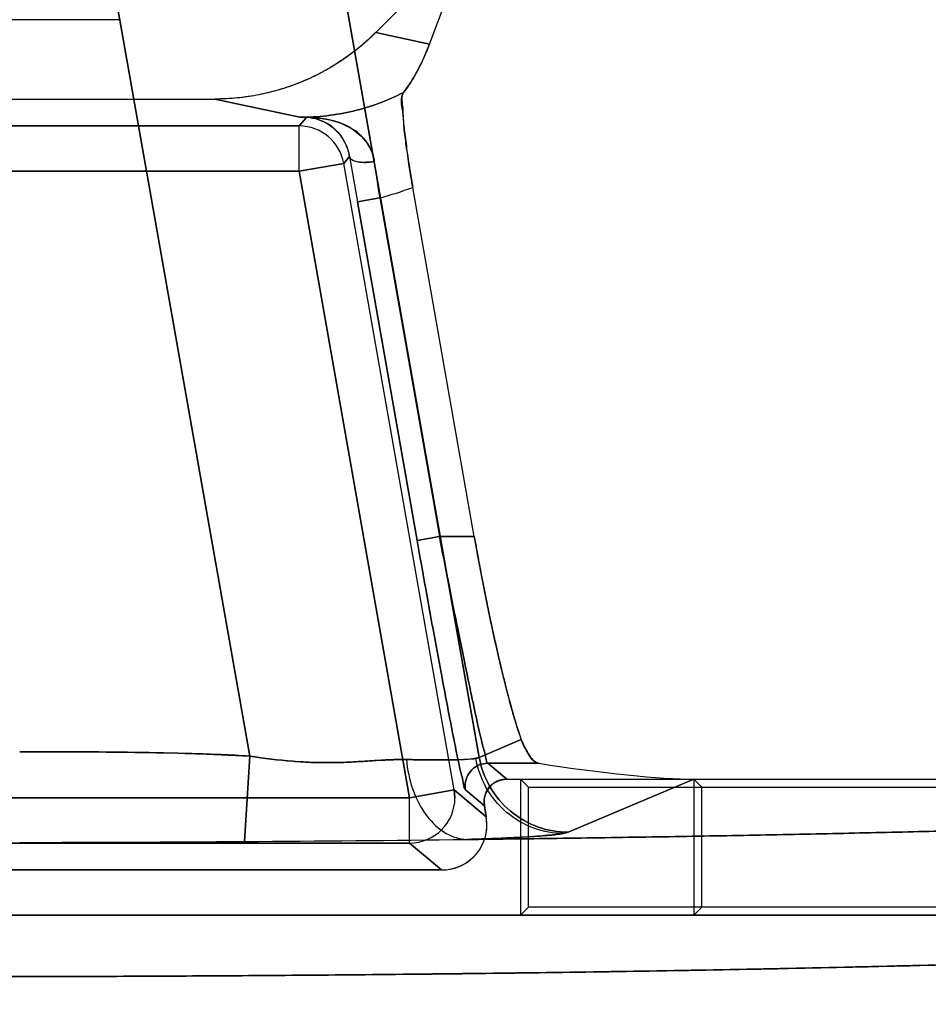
# Model space of a CAD drawing. Header units: millimetres. Extents: x 0 to 297, y 0 to 210.
# Tile 183 of 256: x 56.696 to 56.796, y 158.951 to 159.059. Entities that reach past the tile are written whole.
import ezdxf

# ---------------------------------------------------------------- set-up
doc = ezdxf.new("R2010")
doc.units = ezdxf.units.MM
doc.header["$LTSCALE"] = 16.335
doc.layers.get('0').update_dxf_attribs({"linetype": 'CONTINUOUS'})
for name, color, linetype in [('AXES_REF', 7, 'CONTINUOUS'), ('INTFCLR_1', 7, 'CONTINUOUS'), ('INTFCLR_72935', 7, 'CONTINUOUS')]:
    doc.layers.add(name, color=color, linetype=linetype)

msp = doc.modelspace()

# ---------------------------------------------------------------- linework, layer by layer
at = {"color": 7, "linetype": 'Continuous'}
for radius in [4.8479140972, 4.8475, 4.8164570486]:
    msp.add_circle((57.445730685, 154.9564782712), radius, dxfattribs=at)
msp.add_arc((57.445730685, 154.9564782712), 4.8, 278.2771290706, 261.7228709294, dxfattribs=at)
at = {"layer": 'AXES_REF', "color": 9, "linetype": 'Continuous'}
msp.add_circle((57.445730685, 154.9564782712), 4.4222561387, dxfattribs=at)
at = {"layer": 'INTFCLR_1', "color": 6, "linetype": 'Continuous'}
for p, q in [((56.7456963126, 159.0680764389), (56.7353457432, 159.0577258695)), ((56.7412761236, 159.0564547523), (56.7456963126, 159.0680764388)), ((56.7071045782, 159.059137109), (56.66407721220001, 159.059137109)), ((56.65357714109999, 159.050387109), (56.7176046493, 159.050387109)), ((56.7462185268, 159.0021364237), (56.7394273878, 159.0406508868)), ((56.7497874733, 158.975387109), (56.8773136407, 158.975387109)), ((56.7704397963, 158.975387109), (56.7704397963, 158.9603779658)), ((56.7704397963, 158.975387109), (56.7713214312, 158.9745054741)), ((56.7713214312, 158.9612596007), (56.7713214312, 158.9745054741)), ((56.7713214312, 158.9745054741), (56.8769982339, 158.9745054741)), ((56.7472878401, 158.9728876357), (56.7473258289, 158.9724534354)), ((56.7475388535, 158.9712453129), (56.747325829, 158.9724534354)), ((56.7476148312, 158.9703769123), (56.7475388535, 158.9712453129)), ((56.6285662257, 158.9653779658), (56.7426155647, 158.9653779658)), ((56.7704397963, 158.9603779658), (56.7713214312, 158.9612596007)), ((56.8722094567, 158.9612596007), (56.7713214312, 158.9612596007)), ((56.87188536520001, 158.9603779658), (56.4992964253, 158.9603779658))]:
    msp.add_line(p, q, dxfattribs=at)
at = {"layer": 'INTFCLR_1', "color": 9, "linetype": 'Continuous'}
for p, q in [((56.7467634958, 158.9777948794), (56.7309861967, 159.067272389)), ((56.70645969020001, 159.0629477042), (56.72145054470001, 158.9779303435)), ((56.7412761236, 159.0564547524), (56.7353457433, 159.0577258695)), ((56.7176046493, 159.050387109), (56.7269840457, 159.0483767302)), ((56.72769454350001, 159.0483675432), (56.7268979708, 159.0474182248)), ((56.7269840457, 159.0483767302), (56.72769454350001, 159.0483675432)), ((56.7268979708, 159.0474182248), (56.6442838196, 159.0474182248)), ((56.7268979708, 159.0424189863), (56.7268979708, 159.0474182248)), ((56.7324612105, 159.0440497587), (56.7318212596, 159.0432870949)), ((56.7268979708, 159.0424189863), (56.6442838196, 159.0424189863)), ((56.7268979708, 159.0424189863), (56.7318212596, 159.0432870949)), ((56.7268979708, 159.0424189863), (56.7390773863, 158.9733460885)), ((56.7440006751, 158.9742141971), (56.7318212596, 159.0432870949)), ((56.7333219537, 159.039061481), (56.73578359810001, 159.0394955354)), ((56.739909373, 159.0017023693), (56.7333219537, 159.039061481)), ((56.73578359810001, 159.0394955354), (56.7423710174, 159.0021364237)), ((56.7423710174, 159.0021364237), (56.739909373, 159.0017023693)), ((56.7423710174, 159.0021364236), (56.7462185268, 159.0021364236)), ((56.7467634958, 158.9777948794), (56.7513974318, 158.9797520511)), ((56.72145054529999, 158.9779303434), (56.72088841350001, 158.9685193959)), ((56.74769818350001, 158.9771402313), (56.7497874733, 158.975387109)), ((56.74769818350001, 158.9771402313), (56.75331704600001, 158.9771402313)), ((56.7704397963, 158.975387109), (56.7565740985, 158.9695308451)), ((56.7440006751, 158.9742141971), (56.7390773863, 158.9733460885)), ((56.7440763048, 158.9733460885), (56.7440006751, 158.9742141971)), ((56.7440006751, 158.9742141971), (56.7475388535, 158.9712453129)), ((56.7473258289, 158.9724534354), (56.7452365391, 158.9742065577)), ((56.7390773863, 158.9733460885), (56.6321044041, 158.9733460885)), ((56.7390773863, 158.96834685), (56.7390773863, 158.9733460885)), ((56.6321044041, 158.96834685), (56.7390773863, 158.96834685)), ((56.7426155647, 158.9653779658), (56.7390773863, 158.96834685))]:
    msp.add_line(p, q, dxfattribs=at)
at = {"layer": 'INTFCLR_1', "color": 7, "linetype": 'Continuous'}
for p, q in [((56.7274796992, 159.0483784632), (56.7274124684, 159.0483796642)), ((56.72777249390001, 159.048372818), (56.72769454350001, 159.0483675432))]:
    msp.add_line(p, q, dxfattribs=at)
at = {"layer": 'INTFCLR_1', "color": 9, "linetype": 'Continuous'}
for centre, radius, start, end in [((56.7278265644, 159.138723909), 0.0903511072, 269.4657124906, 269.9657113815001), ((56.7268964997, 159.0424172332), 0.0050009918, 10.0168536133, 89.9831464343), ((57.37581087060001, 159.1524933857), 0.6524253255, 189.5678905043, 190.0124343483), ((56.9717342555, 159.0765264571), 0.2388388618, 187.945637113, 188.9194426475), ((56.7269835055, 159.0735647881), 0.0351874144, 284.4829175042, 290.7102271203), ((56.74770893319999, 158.9746398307), 0.0025100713, 179.9658923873, 189.9398273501), ((56.7390750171, 158.9733481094), 0.0050012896, 270.027142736, 359.9768478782)]:
    msp.add_arc(centre, radius, start, end, dxfattribs=at)
at = {"layer": 'INTFCLR_1', "color": 6, "linetype": 'Continuous'}
for centre, radius, start, end in [((56.74261608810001, 158.9703767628), 0.0049987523, 269.9940018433, 0.0017140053), ((56.6858958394, 164.3451557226), 5.3767502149, 270.1085586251, 270.372890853), ((56.68849786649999, 163.9616755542), 4.9932611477, 270.3716718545, 270.6528985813)]:
    msp.add_arc(centre, radius, start, end, dxfattribs=at)
msp.add_ellipse((56.7546729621, 158.9787217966), major_axis=(0.018687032, -0.0028384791), ratio=0.0936581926, start_param=-1.6291866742, end_param=-0.5525328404, dxfattribs=at)
for points, knots in [([(56.7353457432, 159.0577258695), (56.7347671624, 159.0571472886), (56.7335516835, 159.0560454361), (56.73157390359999, 159.0545791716), (56.7294590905, 159.0533126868), (56.7272284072, 159.0522579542), (56.7249038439, 159.0514278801), (56.7225091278, 159.0508287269), (56.7200683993, 159.0504673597), (56.7184253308, 159.050387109), (56.7176046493, 159.050387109)], [0, 0, 0, 0, 0.1246455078, 0.2494405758, 0.3744726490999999, 0.4995470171, 0.6247167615, 0.7498785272, 0.8749821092, 1, 1, 1, 1]), ([(56.7412761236, 159.0564547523), (56.7411171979, 159.0560369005), (56.7406323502, 159.0548464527), (56.7397307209, 159.053029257), (56.7388695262, 159.0517017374), (56.7384248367, 159.0511105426)], [0, 0, 0, 0, 0.2207967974, 0.6346329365, 1, 1, 1, 1]), ([(56.7394273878, 159.0406508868), (56.7392907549, 159.0414257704), (56.7390349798, 159.0429489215), (56.7387275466, 159.0451429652), (56.7384486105, 159.0471512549), (56.7383981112, 159.0490474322), (56.7379901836, 159.0505327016), (56.7384248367, 159.0511105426)], [0, 0, 0, 0, 0.2240115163, 0.4391108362, 0.6330008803, 0.7941443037, 1, 1, 1, 1]), ([(56.7513974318, 158.9797520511), (56.7511146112, 158.9805488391), (56.7507106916, 158.9818432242), (56.7501887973, 158.9836881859), (56.74975842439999, 158.9853147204), (56.7493157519, 158.9870867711), (56.7488649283, 158.9889892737), (56.748409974, 158.99100548), (56.7479549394, 158.993117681), (56.74750393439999, 158.9953069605), (56.7470610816, 158.997553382), (56.746630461, 158.9998357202), (56.7463540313, 159.0013679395), (56.7462185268, 159.0021364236)], [0, 0, 0, 0, 0.1103096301, 0.1767899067, 0.250162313, 0.3298085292, 0.415085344, 0.5052452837, 0.5994678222, 0.6969777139, 0.7968699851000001, 0.8981908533, 1, 1, 1, 1]), ([(56.75331704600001, 158.9771402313), (56.7527561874, 158.9772285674), (56.7520611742, 158.9783369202), (56.7515744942, 158.9792532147), (56.7513974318, 158.9797520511)], [0, 0, 0, 0, 0.517520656, 1, 1, 1, 1]), ([(56.8773136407, 158.975387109), (56.87781644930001, 158.9749749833), (56.8754356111, 158.9739958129), (56.8738431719, 158.973829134), (56.8717399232, 158.9734595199), (56.8698860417, 158.9732344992), (56.8682290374, 158.9730433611), (56.86642241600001, 158.972858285), (56.86445615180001, 158.9726736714), (56.8623354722, 158.9724914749), (56.86006113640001, 158.9723113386), (56.8576353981, 158.9721335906), (56.8550602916, 158.9719583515), (56.8523380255, 158.9717857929), (56.8494710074, 158.9716160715), (56.8464616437, 158.9714493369), (56.8433126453, 158.9712857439), (56.8400266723, 158.9711254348), (56.83660667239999, 158.9709685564), (56.83305552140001, 158.9708152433), (56.8293763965, 158.9706656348), (56.8255723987, 158.9705198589), (56.8216469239, 158.9703780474), (56.8176032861, 158.9702403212), (56.8134450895, 158.9701068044), (56.8091758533, 158.9699776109), (56.8047993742, 158.9698528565), (56.8003193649, 158.9697326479), (56.79573979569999, 158.9696170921), (56.7910645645, 158.9695062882), (56.7862977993, 158.9694003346), (56.781443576, 158.9692993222), (56.7765061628, 158.9692033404), (56.7714897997, 158.969112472), (56.76639887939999, 158.9690267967), (56.7612377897, 158.9689463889), (56.7560110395, 158.9688713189), (56.7507231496, 158.968801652), (56.7471779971, 158.9687590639), (56.7453959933, 158.9687386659)], [0, 0, 0, 0, 0.0147184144, 0.0289274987, 0.0479851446, 0.0593242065, 0.07186058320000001, 0.08558520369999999, 0.1004875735, 0.1165558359, 0.1337768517, 0.1521365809, 0.1716202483, 0.1922099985, 0.2138903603, 0.2366410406, 0.2604442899, 0.2852775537, 0.3111215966, 0.3379520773, 0.3657479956, 0.3944832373, 0.4241351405, 0.4546759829, 0.486081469, 0.5183223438, 0.5513727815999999, 0.5852021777, 0.6197831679, 0.6550840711, 0.6910759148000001, 0.7277261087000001, 0.7650041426, 0.8028766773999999, 0.8413117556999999, 0.8802754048, 0.9197343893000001, 0.9596540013, 1, 1, 1, 1]), ([(56.7472878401, 158.9728876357), (56.7472878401, 158.9734567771), (56.7477427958, 158.9747729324), (56.74908239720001, 158.975387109), (56.7497874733, 158.975387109)], [0, 0, 0, 0, 0.4466595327, 1, 1, 1, 1]), ([(56.8718853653, 158.9603779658), (56.8723942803, 158.959944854), (56.8699151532, 158.9590206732), (56.8682867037, 158.958830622), (56.8655366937, 158.958376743), (56.8624559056, 158.9580461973), (56.8586565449, 158.9576781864), (56.8542685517, 158.9573303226), (56.8491966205, 158.9569820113), (56.8435344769, 158.9566460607), (56.83730043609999, 158.9563218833), (56.8305175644, 158.9560112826), (56.82321247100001, 158.9557153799), (56.8154092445, 158.9554352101), (56.8071388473, 158.9551718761), (56.7984310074, 158.9549263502), (56.7893237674, 158.9546996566), (56.7798458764, 158.9544924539), (56.7700285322, 158.9543054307), (56.75990966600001, 158.9541393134), (56.7495317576, 158.9539947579), (56.738928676, 158.9538721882), (56.7281332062, 158.9537719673), (56.7171824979, 158.9536944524), (56.706118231, 158.9536399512), (56.6949850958, 158.9536086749), (56.6838296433, 158.9536007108), (56.67269123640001, 158.9536160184), (56.6616066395, 158.9536544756), (56.6506089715, 158.9537159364), (56.63973634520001, 158.95380018), (56.6290269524, 158.9539069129), (56.6185220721, 158.9540357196), (56.6082627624, 158.9541860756), (56.5982873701, 158.9543573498), (56.5886270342, 158.9545489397), (56.57931882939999, 158.9547600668), (56.5703948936, 158.9549899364), (56.5618865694, 158.9552376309), (56.5538156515, 158.9555024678), (56.5462163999, 158.955783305), (56.5391112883, 158.9560792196), (56.5325289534, 158.9563888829), (56.5264892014, 158.9567113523), (56.5210174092, 158.9570448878), (56.516131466, 158.9573885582), (56.5119244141, 158.9577330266), (56.5084231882, 158.9580750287), (56.5057567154, 158.9583813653), (56.50359897, 158.9586911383), (56.50184023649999, 158.9589832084), (56.4985072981, 158.9597063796), (56.4992964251, 158.9603779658)], [0, 0, 0, 0, 0.0053653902, 0.0105118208, 0.0174760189, 0.0261386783, 0.0359683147, 0.0479263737, 0.0615456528, 0.0767631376, 0.0934730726, 0.1116627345, 0.1312789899, 0.1521719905, 0.1743536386, 0.19771396, 0.2221132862, 0.2474965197, 0.2738282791, 0.300949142, 0.3287498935, 0.357158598, 0.3860849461, 0.4154283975, 0.4450819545, 0.4749189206, 0.5048145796, 0.5346469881, 0.5643471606, 0.5938112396, 0.6229465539, 0.651644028, 0.6797991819, 0.7072945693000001, 0.7340229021, 0.7599014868, 0.7848707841, 0.8087758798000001, 0.8315737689, 0.8532113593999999, 0.873610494, 0.8926282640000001, 0.9103060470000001, 0.9265175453, 0.941187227, 0.954324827, 0.9658240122, 0.9751315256, 0.9824167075, 0.9877637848, 0.9916803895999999, 1, 1, 1, 1])]:
    msp.add_open_spline(points, degree=3, knots=knots, dxfattribs=at)
at = {"layer": 'INTFCLR_1', "color": 9, "linetype": 'Continuous'}
for points, knots in [([(56.73842483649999, 159.051110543), (56.73666592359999, 159.0502166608), (56.7329216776, 159.0488390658), (56.72895929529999, 159.0483756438), (56.7269840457, 159.0483767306)], [0, 0, 0, 0, 0.4997173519, 1, 1, 1, 1]), ([(56.7324612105, 159.0440497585), (56.7325363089, 159.0437046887), (56.7337049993, 159.0433050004), (56.7345867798, 159.0433996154), (56.7351883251, 159.0435109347)], [0, 0, 0, 0, 0.3659913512, 1, 1, 1, 1]), ([(56.7423710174, 159.0021364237), (56.7426829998, 159.0005279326), (56.7433010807, 158.9973712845), (56.7442167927, 158.9927870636), (56.7450796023, 158.9885531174), (56.7458611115, 158.9848322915), (56.7464425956, 158.9821101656), (56.7468604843, 158.9803040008), (56.7471318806, 158.9790100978), (56.74748603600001, 158.9780622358), (56.7475419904, 158.9772593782), (56.74769818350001, 158.9771402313)], [0, 0, 0, 0, 0.1922634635, 0.3774401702, 0.5485735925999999, 0.6992358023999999, 0.8237700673, 0.8747330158, 0.9175069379, 0.9769479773, 1, 1, 1, 1]), ([(56.7452365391, 158.9742065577), (56.745072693, 158.9743440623), (56.7450334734, 158.9752166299), (56.744667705, 158.9762653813), (56.74439945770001, 158.977686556), (56.74398036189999, 158.979674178), (56.7433995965, 158.9826681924), (56.7426178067, 158.9867611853), (56.74175510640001, 158.9914184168), (56.7408393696, 158.996461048), (56.7402213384, 158.999933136), (56.739909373, 159.0017023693)], [0, 0, 0, 0, 0.022905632, 0.0822591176, 0.1250037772, 0.1759467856, 0.3004695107, 0.4511562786, 0.6223491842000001, 0.8076172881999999, 1, 1, 1, 1]), ([(56.7214505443, 158.9779303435), (56.7193419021, 158.9780562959), (56.7151150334, 158.9782341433), (56.7087716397, 158.978360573), (56.7024277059, 158.9784054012), (56.6981980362, 158.9784090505), (56.6960831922, 158.9784090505)], [0, 0, 0, 0, 0.2499999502, 0.4999999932, 0.7500000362, 1, 1, 1, 1]), ([(56.7387215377, 158.9775556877), (56.7381132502, 158.9775629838), (56.7368584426, 158.9775436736), (56.734923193, 158.9774142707), (56.7328721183, 158.9772822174), (56.7307164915, 158.9771998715), (56.7284765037, 158.9772139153), (56.7253717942, 158.9773925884), (56.72302607, 158.977688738), (56.72145054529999, 158.9779303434)], [0, 0, 0, 0, 0.1053868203, 0.217270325, 0.3359703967, 0.4614532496, 0.5908981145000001, 0.7238667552, 1, 1, 1, 1]), ([(56.7387215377, 158.9775556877), (56.7397692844, 158.9775299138), (56.7416265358, 158.977505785), (56.7440519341, 158.9775000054), (56.745664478, 158.9776124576), (56.74652041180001, 158.9776669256), (56.7467634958, 158.9777948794)], [0, 0, 0, 0, 0.3900097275, 0.6925847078, 0.8977761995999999, 1, 1, 1, 1]), ([(56.7387215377, 158.9775556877), (56.7388302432, 158.9764388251), (56.7392973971, 158.9742404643), (56.7407520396, 158.9713612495), (56.7428563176, 158.9693253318), (56.74460352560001, 158.9687689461), (56.7453959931, 158.9687386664)], [0, 0, 0, 0, 0.2822889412, 0.5592756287, 0.8004990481, 1, 1, 1, 1]), ([(56.7467634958, 158.9777948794), (56.746959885, 158.9766923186), (56.7477557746, 158.9744683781), (56.75003651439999, 158.9717156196), (56.7531338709, 158.9699364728), (56.7554573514, 158.9695340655), (56.7565740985, 158.9695308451)], [0, 0, 0, 0, 0.2425308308, 0.5004896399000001, 0.758154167, 1, 1, 1, 1]), ([(56.74769818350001, 158.9771402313), (56.7470720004, 158.977140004), (56.74574678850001, 158.9766190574), (56.7451990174, 158.9752899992), (56.74519886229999, 158.974641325)], [0, 0, 0, 0, 0.491178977, 1, 1, 1, 1]), ([(56.7565740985, 158.9695308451), (56.7562198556, 158.969381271), (56.7550472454, 158.9692742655), (56.7527908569, 158.9690459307), (56.7494302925, 158.9688867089), (56.74684975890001, 158.968785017), (56.7453959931, 158.9687386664)], [0, 0, 0, 0, 0.1028334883, 0.3086058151, 0.6110232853, 1, 1, 1, 1])]:
    msp.add_open_spline(points, degree=3, knots=knots, dxfattribs=at)
at = {"layer": 'INTFCLR_1', "color": 7, "linetype": 'Continuous'}
for points, knots in [([(56.7274124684, 159.0483796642), (56.7276523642, 159.04838447), (56.7283909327, 159.04836316), (56.7297039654, 159.048247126), (56.7313131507, 159.0478404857), (56.7336482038, 159.0467809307), (56.7349938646, 159.0449099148), (56.7351883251, 159.0435109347)], [0, 0, 0, 0, 0.0726924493, 0.2237074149, 0.3986348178, 0.5720956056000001, 1, 1, 1, 1]), ([(56.7324612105, 159.0440497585), (56.7324006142, 159.0444169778), (56.732166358, 159.0452652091), (56.73137648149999, 159.0466447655), (56.72981614, 159.0479799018), (56.72828708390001, 159.0483905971), (56.7274796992, 159.0483784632)], [0, 0, 0, 0, 0.1566765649, 0.3673566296, 0.6600818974, 1, 1, 1, 1]), ([(56.72777249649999, 159.048372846), (56.728219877, 159.0483710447), (56.7291759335, 159.0483117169), (56.73072713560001, 159.0480229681), (56.7324451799, 159.0473850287), (56.73393711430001, 159.046287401), (56.73485290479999, 159.0448915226), (56.73513549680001, 159.043963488), (56.7351882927, 159.043510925)], [0, 0, 0, 0, 0.1389458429, 0.2967769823, 0.4885202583, 0.7043025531, 0.8584925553, 1, 1, 1, 1])]:
    msp.add_open_spline(points, degree=3, knots=knots, dxfattribs=at)
at = {"layer": 'INTFCLR_72935', "color": 6, "linetype": 'Continuous'}
for p, q in [((56.7353431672, 159.0577258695), (56.7456959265, 159.0680786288)), ((56.7412748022, 159.0564544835), (56.7456959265, 159.0680786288)), ((56.7071045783, 159.059137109), (56.6640772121, 159.059137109)), ((56.6535797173, 159.050387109), (56.7176020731, 159.050387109)), ((56.7462185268, 159.0021364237), (56.7394272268, 159.0406517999)), ((56.7497874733, 158.975387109), (56.8773136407, 158.975387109)), ((56.75129248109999, 158.975387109), (56.75129248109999, 158.9603779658)), ((56.7512924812, 158.975387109), (56.75217411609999, 158.9745054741)), ((56.75217411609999, 158.9612596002), (56.75217411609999, 158.9745054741)), ((56.75217411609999, 158.9745054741), (56.8769982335, 158.9745054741)), ((56.7473258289, 158.9724534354), (56.7472878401, 158.9728876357)), ((56.7473258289, 158.9724534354), (56.7475388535, 158.9712453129)), ((56.7426155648, 158.9653779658), (56.6285662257, 158.9653779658)), ((56.75129248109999, 158.9603779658), (56.75217411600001, 158.9612596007)), ((56.87220945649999, 158.9612596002), (56.75217411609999, 158.9612596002)), ((56.4992964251, 158.9603779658), (56.8718853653, 158.9603779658))]:
    msp.add_line(p, q, dxfattribs=at)
at = {"layer": 'INTFCLR_72935', "color": 9, "linetype": 'Continuous'}
for p, q in [((56.7309861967, 159.067272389), (56.7467634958, 158.9777948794)), ((56.72145054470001, 158.9779303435), (56.70645969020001, 159.0629477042)), ((56.7353431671, 159.0577258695), (56.7412748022, 159.0564544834)), ((56.7269814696, 159.0483767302), (56.7176020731, 159.050387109)), ((56.7268979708, 159.0474182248), (56.72769451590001, 159.0483675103)), ((56.72769451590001, 159.0483675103), (56.7269814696, 159.0483767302)), ((56.6442838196, 159.0474182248), (56.7268979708, 159.0474182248)), ((56.7268979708, 159.0424189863), (56.7268979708, 159.0474182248)), ((56.7318212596, 159.0432870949), (56.7324612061, 159.0440497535)), ((56.6442838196, 159.0424189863), (56.7268979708, 159.0424189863)), ((56.7318212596, 159.0432870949), (56.7268979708, 159.0424189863)), ((56.7390773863, 158.9733460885), (56.7268979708, 159.0424189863)), ((56.7440006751, 158.9742141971), (56.7318212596, 159.0432870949)), ((56.7357834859, 159.0394961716), (56.73332184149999, 159.0390621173)), ((56.73332184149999, 159.0390621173), (56.739909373, 159.0017023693)), ((56.7357834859, 159.0394961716), (56.7423710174, 159.0021364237)), ((56.739909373, 159.0017023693), (56.7423710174, 159.0021364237)), ((56.7462185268, 159.0021364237), (56.7423710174, 159.0021364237)), ((56.7513974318, 158.9797520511), (56.7467634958, 158.9777948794)), ((56.72088841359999, 158.9685193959), (56.7214505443, 158.9779303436)), ((56.7467634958, 158.9777948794), (56.7463807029, 158.9776879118)), ((56.7497874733, 158.975387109), (56.74769818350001, 158.9771402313)), ((56.75331704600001, 158.9771402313), (56.74769818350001, 158.9771402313)), ((56.7565740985, 158.9695308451), (56.7704397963, 158.975387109)), ((56.7390773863, 158.9733460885), (56.7440006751, 158.9742141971)), ((56.7440006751, 158.9742141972), (56.7440763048, 158.9733460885)), ((56.7475388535, 158.9712453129), (56.7440006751, 158.9742141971)), ((56.7452365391, 158.9742065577), (56.7473258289, 158.9724534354)), ((56.6321044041, 158.9733460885), (56.7390773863, 158.9733460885)), ((56.7390773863, 158.96834685), (56.7390773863, 158.9733460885)), ((56.7560354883, 158.9693964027), (56.7565740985, 158.9695308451)), ((56.7390773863, 158.96834685), (56.6321044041, 158.96834685)), ((56.7390773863, 158.96834685), (56.7426155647, 158.9653779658))]:
    msp.add_line(p, q, dxfattribs=at)
at = {"layer": 'INTFCLR_72935', "color": 7, "linetype": 'Continuous'}
for p, q in [((56.7274126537, 159.0483796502), (56.727479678, 159.0483784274)), ((56.72769451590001, 159.0483675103), (56.72777274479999, 159.0483728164))]:
    msp.add_line(p, q, dxfattribs=at)
at = {"layer": 'INTFCLR_72935', "color": 9, "linetype": 'Continuous'}
for centre, radius, start, end in [((56.7278239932, 159.1387247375), 0.0903519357, 269.465714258, 269.9675013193), ((56.72689650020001, 159.0424172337), 0.0050009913, 10.0168482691, 89.98315170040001), ((57.3845559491, 159.1540030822), 0.6612996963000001, 189.5709339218, 190.0094557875), ((56.9716606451, 159.0765112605), 0.2387637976, 187.9444332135, 188.9184237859), ((56.726980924, 159.07356479), 0.0351874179, 284.4870687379, 290.714438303), ((56.7477089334, 158.9746398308), 0.0025100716, 179.9658929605, 189.9398273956), ((56.73907502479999, 158.9733481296), 0.0050012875, 270.0270542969, 359.9766160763)]:
    msp.add_arc(centre, radius, start, end, dxfattribs=at)
at = {"layer": 'INTFCLR_72935', "color": 6, "linetype": 'Continuous'}
for centre, radius, start, end in [((56.68589723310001, 164.3448395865), 5.376434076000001, 270.1085501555, 270.3728979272), ((56.6885955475, 163.9506879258), 4.982273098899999, 270.3713682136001, 270.653215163)]:
    msp.add_arc(centre, radius, start, end, dxfattribs=at)
for centre, major_axis, ratio, start_param, end_param in [((56.7546729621, 158.9787217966), (0.018687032, -0.0028384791), 0.0936581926, -1.6291866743, -0.5525328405), ((56.74261374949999, 158.9703787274), (0.0038316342, -0.0032151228), 0.9996314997, -0.8724831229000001, 0.8724831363)]:
    msp.add_ellipse(centre, major_axis=major_axis, ratio=ratio, start_param=start_param, end_param=end_param, dxfattribs=at)
for points, knots in [([(56.7353431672, 159.0577258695), (56.7348234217, 159.057206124), (56.7337392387, 159.0562136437), (56.7319871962, 159.0548728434), (56.7301217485, 159.0536897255), (56.7281577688, 159.0526748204), (56.7261200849, 159.0518398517), (56.7240367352, 159.0511919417), (56.7219248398, 159.0507302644), (56.7197783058, 159.0504501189), (56.71833259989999, 159.050387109), (56.7176020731, 159.050387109)], [0, 0, 0, 0, 0.111960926, 0.2235464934, 0.3356438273, 0.4479966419, 0.5598491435, 0.6706416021, 0.7799103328, 0.8887251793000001, 1, 1, 1, 1]), ([(56.7384246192, 159.0511117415), (56.73886980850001, 159.0517037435), (56.7399734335, 159.0534060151), (56.7408188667, 159.055255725), (56.7412748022, 159.0564544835)], [0, 0, 0, 0, 0.3661015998, 1, 1, 1, 1]), ([(56.7384246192, 159.0511117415), (56.7381288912, 159.0507184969), (56.7383486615, 159.0495984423), (56.7383641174, 159.0480479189), (56.7385926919, 159.0461927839), (56.7389151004, 159.0436920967), (56.73922289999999, 159.0418105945), (56.7394272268, 159.0406517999)], [0, 0, 0, 0, 0.1400218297, 0.2798878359, 0.4584810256, 0.6651451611, 1, 1, 1, 1]), ([(56.7462185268, 159.0021364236), (56.7463511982, 159.0013840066), (56.7466195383, 158.99989599), (56.7470376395, 158.9976760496), (56.7474641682, 158.9955057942), (56.7478991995, 158.9933842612), (56.748341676, 158.9913169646), (56.7487941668, 158.989296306), (56.7492526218, 158.987346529), (56.7497093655, 158.985505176), (56.7501543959, 158.9838132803), (56.7506922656, 158.9819034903), (56.751106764, 158.9805709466), (56.7513974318, 158.9797520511)], [0, 0, 0, 0, 0.09968066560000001, 0.19726755, 0.2947203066, 0.3882427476, 0.4798156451, 0.5705413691, 0.658398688, 0.7411301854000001, 0.8180542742, 0.8866296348, 1, 1, 1, 1]), ([(56.7513974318, 158.9797520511), (56.751586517, 158.9792193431), (56.75207984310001, 158.9783055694), (56.7527910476, 158.9772230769), (56.75331704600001, 158.9771402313)], [0, 0, 0, 0, 0.5149342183, 1, 1, 1, 1]), ([(56.7453959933, 158.9687386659), (56.74717799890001, 158.9687590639), (56.75072315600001, 158.9688016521), (56.7560110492, 158.9688713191), (56.76123779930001, 158.968946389), (56.7663988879, 158.9690267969), (56.77148980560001, 158.9691124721), (56.7765061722, 158.9692033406), (56.7814435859, 158.9692993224), (56.7862978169, 158.969400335), (56.7910645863, 158.9695062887), (56.7957398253, 158.9696170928), (56.8003194, 158.9697326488), (56.8047994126, 158.9698528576), (56.809175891, 158.969977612), (56.8134451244, 158.9701068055), (56.8176033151, 158.9702403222), (56.8216469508, 158.9703780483), (56.8255724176, 158.9705198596), (56.8293764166, 158.9706656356), (56.8330555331, 158.9708152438), (56.8366066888, 158.9709685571), (56.8400266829, 158.9711254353), (56.8433126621, 158.9712857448), (56.8464616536, 158.9714493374), (56.8494710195, 158.9716160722), (56.8523380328, 158.9717857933), (56.85506029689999, 158.9719583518), (56.8576354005, 158.9721335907), (56.86006113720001, 158.9723113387), (56.8623354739, 158.9724914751), (56.8644561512, 158.9726736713), (56.8664224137, 158.9728582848), (56.8682290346, 158.9730433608), (56.869886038, 158.9732344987), (56.87173991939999, 158.9734595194), (56.8738431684, 158.9738291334), (56.87543560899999, 158.9739958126), (56.87781644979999, 158.9749749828), (56.8773136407, 158.975387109)], [0, 0, 0, 0, 0.0403460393, 0.08026571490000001, 0.1197246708, 0.1586882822, 0.197123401, 0.2349958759, 0.272274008, 0.3089241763, 0.344916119, 0.3802170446, 0.4147980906, 0.4486275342, 0.4816779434, 0.5139187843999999, 0.5453242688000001, 0.5758650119, 0.6055169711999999, 0.6342520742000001, 0.6620481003, 0.6888784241, 0.7147226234, 0.739555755, 0.7633591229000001, 0.786109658, 0.8077900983, 0.8283798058, 0.8478633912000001, 0.8662231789, 0.8834441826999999, 0.899512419, 0.9144147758, 0.928139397, 0.9406757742, 0.9520148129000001, 0.97107248, 0.98528157, 1, 1, 1, 1]), ([(56.7497874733, 158.975387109), (56.749216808, 158.975387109), (56.7479003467, 158.9749306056), (56.7472878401, 158.9735912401), (56.7472878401, 158.9728876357)], [0, 0, 0, 0, 0.4478371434, 1, 1, 1, 1]), ([(56.4992964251, 158.9603779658), (56.4987875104, 158.9599448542), (56.5012666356, 158.9590206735), (56.5028950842, 158.9588306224), (56.50564509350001, 158.9583767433), (56.50872588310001, 158.9580461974), (56.5125252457, 158.9576781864), (56.5169132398, 158.9573303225), (56.5219851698, 158.9569820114), (56.5276473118, 158.9566460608), (56.53388135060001, 158.9563218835), (56.54066422, 158.9560112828), (56.5479693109, 158.9557153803), (56.5557725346, 158.9554352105), (56.5640429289, 158.9551718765), (56.57275076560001, 158.9549263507), (56.5818580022, 158.9546996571), (56.59133588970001, 158.9544924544), (56.6011532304, 158.9543054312), (56.6112720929, 158.9541393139), (56.6216499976, 158.9539947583), (56.6322530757, 158.9538721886), (56.64304854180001, 158.9537719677), (56.65399924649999, 158.9536944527), (56.66506350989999, 158.9536399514), (56.6761966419, 158.953608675), (56.6873520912, 158.9536007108), (56.69849049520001, 158.9536160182), (56.7095750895, 158.9536544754), (56.7205727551, 158.953715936), (56.7314453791, 158.9538001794), (56.7421547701, 158.9539069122), (56.75265964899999, 158.9540357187), (56.7629189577, 158.9541860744), (56.7728943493, 158.9543573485), (56.782554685, 158.9545489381), (56.7918628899, 158.954760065), (56.80078682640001, 158.9549899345), (56.8092951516, 158.9552376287), (56.8173660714, 158.9555024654), (56.8249653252, 158.9557833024), (56.8320704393, 158.9560792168), (56.8386527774, 158.9563888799), (56.8446925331, 158.9567113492), (56.8501643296, 158.9570448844), (56.8550502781, 158.9573885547), (56.8592573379, 158.9577330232), (56.8627585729, 158.9580750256), (56.8654250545, 158.9583813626), (56.8675828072, 158.9586911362), (56.8693415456, 158.9589832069), (56.8726744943, 158.9597063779), (56.8718853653, 158.9603779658)], [0, 0, 0, 0, 0.0053653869, 0.0105118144, 0.017476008, 0.0261386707, 0.0359683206, 0.0479263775, 0.061545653, 0.0767631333, 0.0934730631, 0.111662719, 0.1312789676, 0.1521719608, 0.1743536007, 0.1977139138, 0.222113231, 0.2474964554, 0.2738282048, 0.3009490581, 0.3287498, 0.3571584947, 0.3860848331, 0.4154282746, 0.4450818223, 0.4749187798, 0.5048144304, 0.534646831, 0.5643469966, 0.593811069, 0.6229463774, 0.6516438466, 0.6797989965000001, 0.7072943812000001, 0.7340227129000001, 0.7599012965, 0.7848705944, 0.8087756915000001, 0.8315735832, 0.8532111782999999, 0.8736103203, 0.8926280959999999, 0.9103058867, 0.9265173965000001, 0.9411870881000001, 0.9543247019, 0.9658239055, 0.9751314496, 0.9824166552, 0.9877637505, 0.9916803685, 1, 1, 1, 1])]:
    msp.add_open_spline(points, degree=3, knots=knots, dxfattribs=at)
at = {"layer": 'INTFCLR_72935', "color": 9, "linetype": 'Continuous'}
for points, knots in [([(56.7269814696, 159.0483767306), (56.7289571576, 159.0483756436), (56.73292042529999, 159.0488392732), (56.7366654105, 159.0502174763), (56.73842461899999, 159.0511117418)], [0, 0, 0, 0, 0.5002827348, 1, 1, 1, 1]), ([(56.7351883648, 159.0435110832), (56.7348805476, 159.0434541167), (56.7340291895, 159.0433643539), (56.7325961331, 159.043429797), (56.7324612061, 159.0440497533)], [0, 0, 0, 0, 0.330384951, 1, 1, 1, 1]), ([(56.74769818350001, 158.9771402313), (56.7475419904, 158.9772593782), (56.74748603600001, 158.9780622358), (56.7471318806, 158.9790100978), (56.7468604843, 158.9803040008), (56.7464425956, 158.9821101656), (56.7458611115, 158.9848322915), (56.7450796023, 158.9885531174), (56.7442167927, 158.9927870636), (56.7433010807, 158.9973712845), (56.7426829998, 159.0005279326), (56.7423710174, 159.0021364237)], [0, 0, 0, 0, 0.0230520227, 0.0824930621, 0.1252669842, 0.1762299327, 0.3007641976, 0.4514264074, 0.6225598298, 0.8077365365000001, 1, 1, 1, 1]), ([(56.739909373, 159.0017023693), (56.74022133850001, 158.999933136), (56.74083936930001, 158.9964610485), (56.74175510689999, 158.9914184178), (56.74261780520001, 158.9867611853), (56.74339960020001, 158.9826681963), (56.74398035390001, 158.9796741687), (56.7443994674, 158.97768657), (56.74466766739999, 158.9762653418), (56.7450336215, 158.9752168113), (56.7450725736, 158.9743439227), (56.7452365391, 158.9742065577)], [0, 0, 0, 0, 0.1923827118, 0.377650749, 0.5488437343, 0.6995303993, 0.8240533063, 0.8749962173, 0.9177405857, 0.9770941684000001, 1, 1, 1, 1]), ([(56.6960831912, 158.9784090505), (56.6981990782, 158.978409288), (56.7024307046, 158.9784058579), (56.70877610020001, 158.9783593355), (56.7151179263, 158.9782388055), (56.7193403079, 158.9780478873), (56.7214505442, 158.9779303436)], [0, 0, 0, 0, 0.2500000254, 0.5000000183, 0.7500000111, 1, 1, 1, 1]), ([(56.7214505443, 158.9779303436), (56.7230230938, 158.9776877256), (56.7253664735, 158.9773944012), (56.7284707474, 158.9772123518), (56.730711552, 158.9772041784), (56.7328680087, 158.9772789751), (56.7355252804, 158.9774589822), (56.7374655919, 158.9775631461), (56.7387215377, 158.9775556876)], [0, 0, 0, 0, 0.2756651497, 0.4086750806, 0.5385144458, 0.6637328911, 0.7824055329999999, 1, 1, 1, 1]), ([(56.7463807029, 158.9776879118), (56.7454825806, 158.9775295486), (56.7438204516, 158.9775210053), (56.7412697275, 158.977500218), (56.7396258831, 158.977534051), (56.7387215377, 158.9775556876)], [0, 0, 0, 0, 0.3569481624, 0.6459376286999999, 1, 1, 1, 1]), ([(56.7387215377, 158.9775556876), (56.7388302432, 158.976438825), (56.73929739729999, 158.9742404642), (56.74075204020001, 158.9713612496), (56.7428563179, 158.969325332), (56.74460352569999, 158.9687689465), (56.7453959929, 158.9687386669)], [0, 0, 0, 0, 0.2822889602, 0.5592756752, 0.8004991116, 1, 1, 1, 1]), ([(56.7560354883, 158.9693964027), (56.7549358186, 158.9694039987), (56.7526439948, 158.9698173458), (56.749596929, 158.9716103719), (56.7473568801, 158.9743676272), (56.7465749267, 158.9765864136), (56.7463807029, 158.9776879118)], [0, 0, 0, 0, 0.2401135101, 0.4970672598, 0.7557827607, 1, 1, 1, 1]), ([(56.7565740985, 158.9695308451), (56.7554573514, 158.9695340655), (56.7531338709, 158.9699364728), (56.75003651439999, 158.9717156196), (56.7477557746, 158.9744683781), (56.746959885, 158.9766923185), (56.7467634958, 158.9777948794)], [0, 0, 0, 0, 0.2418458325, 0.4995103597, 0.7574691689, 1, 1, 1, 1]), ([(56.74519886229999, 158.974641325), (56.7451990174, 158.9752899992), (56.74574678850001, 158.9766190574), (56.7470720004, 158.977140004), (56.74769818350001, 158.9771402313)], [0, 0, 0, 0, 0.5088210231, 1, 1, 1, 1]), ([(56.7453959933, 158.9687386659), (56.7466505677, 158.9687786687), (56.7489305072, 158.9688619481), (56.7519813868, 158.969012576), (56.7542743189, 158.9691777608), (56.75554246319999, 158.9693094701), (56.7560354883, 158.9693964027)], [0, 0, 0, 0, 0.3531130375, 0.6418318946, 0.8591638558, 1, 1, 1, 1])]:
    msp.add_open_spline(points, degree=3, knots=knots, dxfattribs=at)
at = {"layer": 'INTFCLR_72935', "color": 7, "linetype": 'Continuous'}
for points, knots in [([(56.7351883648, 159.0435110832), (56.7351272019, 159.0439511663), (56.734785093, 159.0451721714), (56.7334554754, 159.0468071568), (56.7308423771, 159.0481326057), (56.7287233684, 159.0484059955), (56.7274126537, 159.0483796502)], [0, 0, 0, 0, 0.1334458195, 0.3753325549, 0.6062579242, 1, 1, 1, 1]), ([(56.727479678, 159.0483784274), (56.7282874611, 159.0483906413), (56.7296694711, 159.048014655), (56.73155618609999, 159.0465503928), (56.732297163, 159.0450464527), (56.7324612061, 159.0440497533)], [0, 0, 0, 0, 0.3414849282, 0.5730319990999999, 1, 1, 1, 1])]:
    msp.add_open_spline(points, degree=3, knots=knots, dxfattribs=at)

doc.saveas('drawing.dxf')
